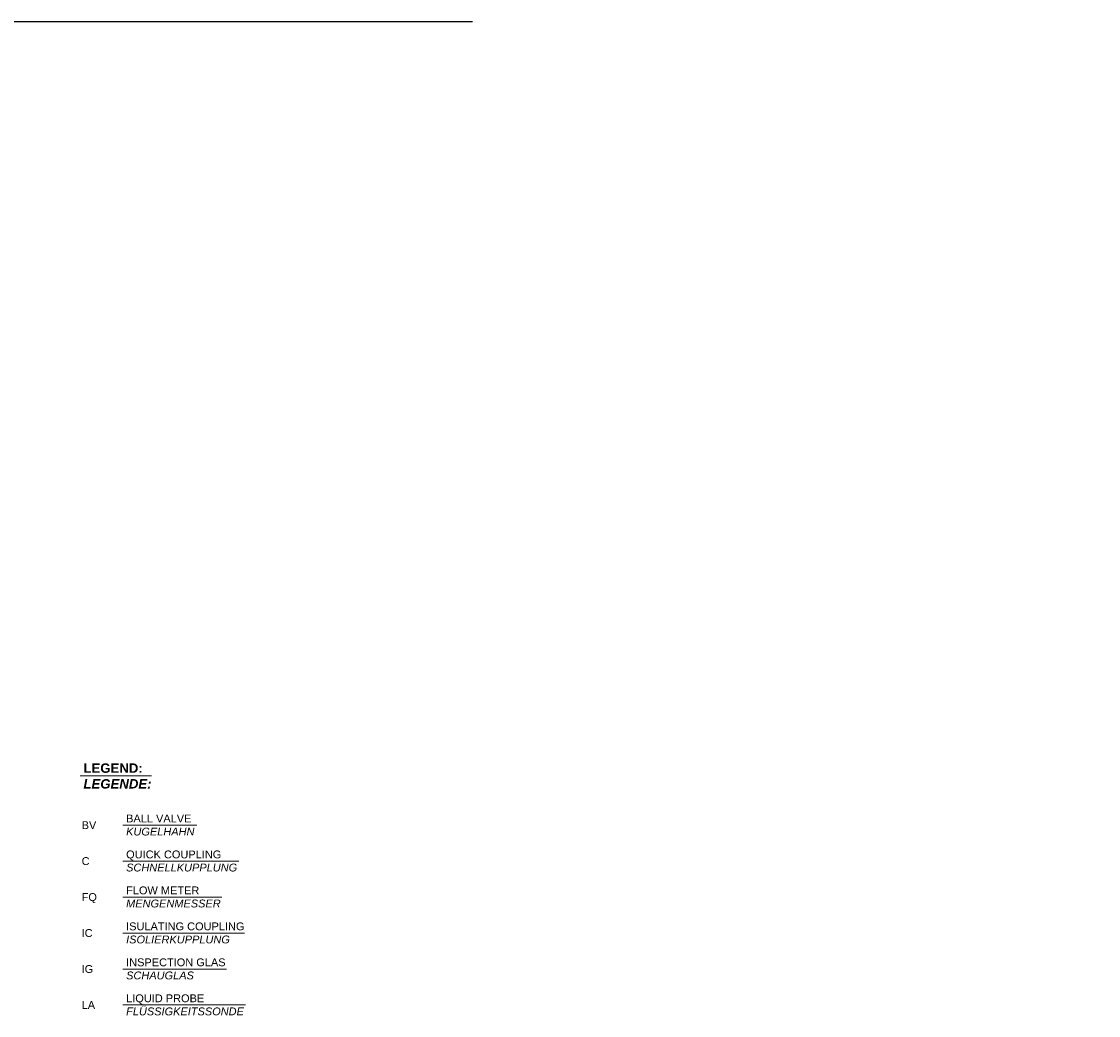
# Model space of a CAD drawing. Header units: millimetres. Extents: x 3814 to 923545, y -36595 to -4911.
# Tile 41 of 54: x 31952 to 38802, y -27637 to -21314. Entities that reach past the tile are written whole.
import ezdxf

# ---------------------------------------------------------------- set-up
doc = ezdxf.new("R2010")
doc.units = ezdxf.units.MM
doc.layers.add('Beschriftung', color=7, linetype='Continuous', lineweight=9)
doc.layers.add('P------T2', color=7, linetype='Continuous', lineweight=18)
doc.styles.add('LBB3.5M1000', font='isocp.shx', dxfattribs={"height": 3.5})

msp = doc.modelspace()

# ---------------------------------------------------------------- linework, layer by layer
at = {"color": 1}
msp.add_line((3813.86922, -21313.67469), (34821.30723, -21313.67469), dxfattribs=at)
at = {"layer": 'P------T2', "color": 7}
for p, q in [((32326.05247, -26112.69623), (32779.71771, -26112.69623)), ((32597.43338, -26426.07409), (33067.44708, -26426.07409)), ((32597.43338, -26654.88179), (33333.93889, -26654.88179)), ((32597.43338, -26883.68948), (33226.14458, -26883.68948)), ((32597.43338, -27112.49718), (33370.43139, -27112.49718)), ((32597.43338, -27341.30487), (33256.08733, -27341.30487)), ((32597.43338, -27570.11257), (33375.85891, -27570.11257))]:
    msp.add_line(p, q, dxfattribs=at)

# ---------------------------------------------------------------- texts
at = {"color": 1, "char_height": 500, "attachment_point": 1, "style": 'LBB3.5M1000'}
for s, width, insert in [('\\pi989.35;{\\fArial|b0|i1|c0|p34;\\C3;(Linksausführung)  masch. \\P\\pi534.37;Installation mit ISO-Kupplung}', 10081.0168878, (5675.99605, -22037.5232)), ('\\pi1619.9;{\\fArial|b0|i1|c0|p34;\\C3;(Rechtsausführung)   masch. \\P\\pi1533.6;Installation mit ISO-Kupplung}', 12079.4932395, (20430.49958, -22037.5232))]:
    msp.add_mtext_dynamic_manual_height_columns(s, width=width, gutter_width=17.5, heights=[0], dxfattribs=dict(at, insert=insert))
at = {"layer": 'Beschriftung', "attachment_point": 1, "style": 'LBB3.5M1000'}
for s, insert, char_height, width in [('{\\fArial|b1|i0|c0|p34;LEGEND:\\P\\fArial|b1|i1|c0|p34;LEGENDE:\\H1.0213x; }', (32346.02118, -26033.1536), 60, 1087.8378799), ('{\\fArial|b0|i0|c0|p34;BALL VALVE\\P\\fArial|b0|i1|c0|p34;KUGELHAHN}', (32617.4021, -26358.55984), 50, 1087.8378799), ('{\\fArial|b0|i0|c0|p34;BV}', (32334.45973, -26401.01796), 50, 158.795073), ('{\\fArial|b0|i0|c0|p34;C}', (32334.45973, -26629.82566), 50, 158.795073), ('{\\fArial|b0|i0|c0|p34;QUICK COUPLING\\P\\fArial|b0|i1|c0|p34;SCHNELLKUPPLUNG\\H1.0215x; }', (32617.4021, -26587.36753), 50, 1087.8378799), ('{\\fArial|b0|i0|c0|p34;FLOW METER\\P\\fArial|b0|i1|c0|p34;MENGENMESSER\\H1.0215x; }', (32617.4021, -26816.17523), 50, 1087.8378799), ('{\\fArial|b0|i0|c0|p34;FQ}', (32334.45973, -26858.63335), 50, 158.795073), ('{\\fArial|b0|i0|c0|p34;ISULATING COUPLING\\P\\fArial|b0|i1|c0|p34;ISOLIERKUPPLUNG\\H1.0215x; }', (32617.4021, -27044.98292), 50, 1087.8378799), ('{\\fArial|b0|i0|c0|p34;IC}', (32334.45973, -27087.44104), 50, 158.795073), ('{\\fArial|b0|i0|c0|p34;IG}', (32334.45973, -27316.24874), 50, 158.795073), ('{\\fArial|b0|i0|c0|p34;INSPECTION GLAS\\P\\fArial|b0|i1|c0|p34;SCHAUGLAS\\H1.0215x; }', (32617.4021, -27273.79062), 50, 1087.8378799), ('{\\fArial|b0|i0|c0|p34;LIQUID PROBE\\P\\fArial|b0|i1|c0|p34;FLÜSSIGKEITSSONDE\\H1.2057x; }', (32617.4021, -27502.59831), 50, 1087.8378799), ('{\\fArial|b0|i0|c0|p34;LA}', (32334.45973, -27545.05643), 50, 158.795073)]:
    msp.add_mtext(s, dxfattribs=dict(at, insert=insert, char_height=char_height, width=width))

doc.saveas('drawing.dxf')
